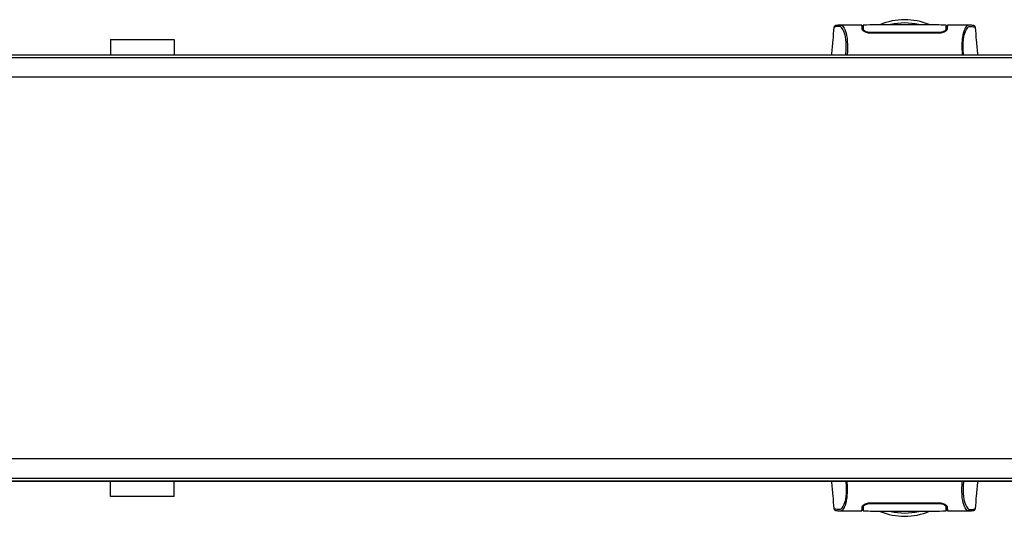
# Model space of a CAD drawing. Header units: millimetres. Extents: x 0 to 420, y 0 to 297.
# Tile 7 of 62: x 130 to 193, y 93 to 124. Entities that reach past the tile are written whole.
import ezdxf

# ---------------------------------------------------------------- set-up
doc = ezdxf.new("R2010")
doc.units = ezdxf.units.MM

msp = doc.modelspace()

# ---------------------------------------------------------------- linework, layer by layer
at = {"color": 7, "linetype": 'Continuous', "lineweight": 25}
for p, q in [((182.33869, 123.81182), (182.3384, 123.81145)), ((184.11837, 123.9534), (182.72281, 123.9534)), ((184.17652, 123.91284), (184.11909, 123.91284)), ((184.1895, 123.66804), (184.17615, 123.66811)), ((184.17902, 123.76736), (184.17957, 123.73588)), ((184.1798, 123.72293), (184.1807, 123.67105)), ((184.18859, 123.83981), (184.18865, 123.6906)), ((184.19034, 123.78206), (184.19157, 123.68823)), ((184.19166, 123.74039), (184.19181, 123.7318)), ((184.1921, 123.71542), (184.19181, 123.7318)), ((184.1921, 123.71542), (184.19377, 123.61758)), ((184.19224, 123.70722), (184.19233, 123.70152)), ((189.48863, 123.66417), (189.48801, 123.61758)), ((189.48932, 123.71538), (189.48863, 123.66417)), ((189.49282, 123.84431), (189.49275, 123.6906)), ((189.56234, 123.91284), (189.50493, 123.91284)), ((190.95942, 123.9534), (189.56303, 123.9534)), ((190.96998, 123.95261), (190.95942, 123.95261)), ((191.34272, 123.81182), (191.34302, 123.81145)), ((136.22427, 123.04141), (136.22427, 122.06802)), ((136.22427, 123.04141), (140.28008, 123.04141)), ((140.28008, 123.04141), (140.28008, 122.06802)), ((184.61002, 123.48743), (184.61002, 123.44544)), ((189.0714, 123.44511), (184.61002, 123.44511)), ((189.0714, 123.4874), (189.07139, 123.4455)), ((212.39227, 121.86523), (63.94985, 121.86523)), ((81.79538, 122.06802), (194.54674, 122.06802)), ((215.23134, 120.64849), (61.11078, 120.64849)), ((215.23134, 96.31367), (61.11078, 96.31367)), ((63.94985, 95.09693), (212.39227, 95.09693)), ((194.54674, 94.89413), (81.79538, 94.89413)), ((136.22427, 93.92074), (136.22427, 94.89413)), ((140.28008, 93.92074), (140.28008, 94.89413)), ((140.28008, 93.92074), (136.22427, 93.92074)), ((184.61002, 93.51704), (189.0714, 93.51704)), ((184.61002, 93.47476), (184.61002, 93.51666)), ((189.0714, 93.47472), (189.07139, 93.51672)), ((182.33869, 93.15034), (182.3384, 93.15071)), ((182.71144, 93.00954), (182.72199, 93.00955)), ((182.72199, 93.00875), (184.11838, 93.00875)), ((184.11908, 93.04931), (184.17648, 93.04931)), ((184.1886, 93.11785), (184.18867, 93.27155)), ((184.1921, 93.24678), (184.19279, 93.29799)), ((184.19279, 93.29799), (184.19341, 93.34458)), ((189.48932, 93.24674), (189.48764, 93.34458)), ((189.48918, 93.25493), (189.48908, 93.26064)), ((189.48932, 93.24674), (189.48961, 93.23036)), ((189.48976, 93.22177), (189.4896, 93.23036)), ((189.49107, 93.1801), (189.48985, 93.27393)), ((189.49282, 93.12235), (189.49277, 93.27155)), ((189.50136, 93.2539), (189.50071, 93.29111)), ((189.5024, 93.1948), (189.50185, 93.22628)), ((189.50489, 93.04931), (189.56233, 93.04931)), ((189.56304, 93.00875), (190.95861, 93.00875)), ((191.34272, 93.15034), (191.34302, 93.15071))]:
    msp.add_line(p, q, dxfattribs=at)
at = {"color": 7, "linetype": 'Continuous'}
for p, q in [((66.78891, 122.06802), (209.55321, 122.06802)), ((66.78891, 94.89413), (209.55321, 94.89413))]:
    msp.add_line(p, q, dxfattribs=at)
at = {"color": 7, "linetype": 'Continuous', "lineweight": 25, "flags": 128}
for points in [[(182.73453, 123.95322), (182.77404, 123.95039), (182.8128, 123.94192), (182.85483, 123.92123), (182.86571, 123.91311), (182.88052, 123.89999), (182.89377, 123.88624), (182.89731, 123.88225), (182.8983, 123.8811), (182.8986, 123.88075), (182.89871, 123.88062), (182.89875, 123.88058), (182.89876, 123.88056), (182.89877, 123.88056), (182.89877, 123.88056), (182.89877, 123.88055), (182.89877, 123.88055), (182.89877, 123.88055), (182.89877, 123.88055), (182.94201, 123.82365), (182.98348, 123.75614), (183.02853, 123.66467), (183.0707, 123.55574), (183.10736, 123.43356), (183.13982, 123.28928), (183.16652, 123.11967), (183.18489, 122.93135), (183.19421, 122.7272), (183.19435, 122.51532), (183.18602, 122.29715), (183.16936, 122.06802)], [(190.94689, 93.00893), (190.90738, 93.01177), (190.86862, 93.02024), (190.82658, 93.04093), (190.81571, 93.04904), (190.8009, 93.06217), (190.78764, 93.07592), (190.78411, 93.07991), (190.78312, 93.08105), (190.78282, 93.0814), (190.78271, 93.08153), (190.78267, 93.08158), (190.78266, 93.08159), (190.78265, 93.0816), (190.78265, 93.0816), (190.78265, 93.0816), (190.78265, 93.0816), (190.78265, 93.0816), (190.78265, 93.0816), (190.73941, 93.13851), (190.69794, 93.20602), (190.65289, 93.29748), (190.61072, 93.40642), (190.57406, 93.5286), (190.5416, 93.67288), (190.51489, 93.84249), (190.49652, 94.03081), (190.48721, 94.23495), (190.48707, 94.44684), (190.4954, 94.66501), (190.51206, 94.89413)]]:
    msp.add_lwpolyline(points, dxfattribs=at)
at = {"color": 7, "linetype": 'Continuous', "lineweight": 25}
for centre, radius, start, end in [((186.84071, 120.24291), 4.0558, 67.268445, 112.9124484), ((186.84071, 120.24291), 3.84673, 76.5866744, 103.4447171), ((186.84071, 96.71925), 4.0558, 247.268445, 292.9124484), ((186.84071, 96.71925), 3.84673, 256.5866744, 283.4447171)]:
    msp.add_arc(centre, radius, start, end, dxfattribs=at)
for points, knots in [([(182.32889, 123.81229), (182.30445, 123.53265), (182.25363, 122.95122), (182.20272, 122.3698), (182.17629, 122.06802)], [0, 0, 0, 0, 0.48094895, 1, 1, 1, 1]), ([(182.73476, 123.95325), (182.69927, 123.95202), (182.62459, 123.94944), (182.53332, 123.93509), (182.46498, 123.92389), (182.42062, 123.91624), (182.39752, 123.90912), (182.35414, 123.88914), (182.33659, 123.83529), (182.32881, 123.81142)], [0, 0, 0, 0, 0.14962216, 0.31480836, 0.49545182, 0.64108218, 0.78518854, 0.90475494, 1, 1, 1, 1]), ([(183.09154, 122.06802), (183.09758, 122.13998), (183.10958, 122.28302), (183.11814, 122.49577), (183.11823, 122.70194), (183.1086, 122.89714), (183.08958, 123.0765), (183.06232, 123.23646), (183.02835, 123.37599), (182.97675, 123.53491), (182.90397, 123.6858), (182.81472, 123.81193), (182.72397, 123.86806), (182.58779, 123.86904), (182.44243, 123.8477), (182.34072, 123.82872), (182.33927, 123.81662), (182.33869, 123.81182)], [0, 0, 0, 0, 0.03293543, 0.06547319, 0.09814545, 0.13076322, 0.16326802, 0.19603503, 0.22873208, 0.26172606, 0.32742317, 0.39375449, 0.45898655, 0.52551088, 0.70472603, 0.88294372, 1, 1, 1, 1]), ([(182.72281, 123.95265), (182.72622, 123.9531), (182.72978, 123.95357), (182.73435, 123.95324), (182.73453, 123.95322)], [0, 0, 0, 0, 0.96013712, 1, 1, 1, 1]), ([(184.1267, 123.71504), (184.12472, 123.7717), (184.1207, 123.88669), (184.11845, 123.95177), (184.11833, 123.95451), (184.11837, 123.95335), (184.11837, 123.95332)], [0, 0, 0, 0, 0.33253016, 0.67483713, 0.99270757, 1, 1, 1, 1]), ([(184.11963, 123.91771), (184.12214, 123.91712), (184.12539, 123.91635), (184.16236, 123.91572), (184.17074, 123.91557)], [0, 0, 0, 0, 0.773369, 1, 1, 1, 1]), ([(184.61002, 123.44511), (184.56283, 123.44822), (184.46864, 123.45443), (184.34041, 123.49924), (184.23009, 123.56228), (184.14634, 123.63986), (184.13326, 123.68994), (184.1267, 123.71504)], [0, 0, 0, 0, 0.17602394, 0.35136334, 0.54466667, 0.77179405, 1, 1, 1, 1]), ([(184.1807, 123.67105), (184.18564, 123.64665), (184.19424, 123.6042), (184.24943, 123.56073), (184.2729, 123.54225)], [0, 0, 0, 0, 0.57480988, 1, 1, 1, 1]), ([(189.49346, 123.95205), (189.28275, 123.95819), (188.85179, 123.97077), (188.19709, 123.97236), (187.52659, 123.97196), (186.7763, 123.97117), (185.94961, 123.97101), (185.0625, 123.97397), (184.47627, 123.95916), (184.18796, 123.95188)], [0, 0, 0, 0, 0.12113183, 0.24774381, 0.37318266, 0.49813276, 0.66585272, 0.83566481, 1, 1, 1, 1]), ([(184.18823, 123.93695), (184.18847, 123.92176), (184.18875, 123.90415), (184.18918, 123.87098), (184.18924, 123.86645)], [0, 0, 0, 0, 0.86329129, 1, 1, 1, 1]), ([(184.19132, 123.76019), (184.19068, 123.79646), (184.18932, 123.87462), (184.18844, 123.9252), (184.18831, 123.93251), (184.18829, 123.93364)], [0, 0, 0, 0, 0.42234684, 0.91021093, 1, 1, 1, 1]), ([(184.18857, 123.87847), (184.18857, 123.87508), (184.18858, 123.86404), (184.18859, 123.84973), (184.18859, 123.83981)], [0, 0, 0, 0, 0.30662051, 1, 1, 1, 1]), ([(184.61002, 123.48741), (184.56967, 123.48987), (184.48998, 123.49472), (184.38034, 123.53019), (184.28517, 123.58117), (184.20966, 123.64759), (184.19812, 123.69216), (184.1921, 123.71542)], [0, 0, 0, 0, 0.17334583, 0.34244333, 0.53261108, 0.75610773, 1, 1, 1, 1]), ([(189.48932, 123.71538), (189.4834, 123.69242), (189.47152, 123.64636), (189.38651, 123.57273), (189.27018, 123.51626), (189.15621, 123.49018), (189.09327, 123.4881), (189.0714, 123.48738)], [0, 0, 0, 0, 0.24096485, 0.48337497, 0.7285961, 0.90568571, 1, 1, 1, 1]), ([(189.55471, 123.71504), (189.54734, 123.68827), (189.53259, 123.63474), (189.43296, 123.54735), (189.29848, 123.47963), (189.16754, 123.44843), (189.09592, 123.44596), (189.0714, 123.44511)], [0, 0, 0, 0, 0.24267004, 0.4850883, 0.73180572, 0.90817203, 1, 1, 1, 1]), ([(189.41243, 123.54364), (189.4357, 123.56304), (189.48756, 123.60628), (189.49604, 123.64803), (189.50071, 123.67105)], [0, 0, 0, 0, 0.44865939, 1, 1, 1, 1]), ([(189.48863, 123.66417), (189.4889, 123.68323), (189.48944, 123.72139), (189.49006, 123.75768), (189.49037, 123.77585)], [0, 0, 0, 0, 0.49955274, 1, 1, 1, 1]), ([(189.49348, 123.95368), (189.49347, 123.95318), (189.49345, 123.95216), (189.4932, 123.93779), (189.49234, 123.88827), (189.49099, 123.81126), (189.48983, 123.74451), (189.48932, 123.71538)], [0, 0, 0, 0, 0.19851654, 0.40682671, 0.6188004, 0.83361426, 1, 1, 1, 1]), ([(189.49028, 123.68643), (189.49069, 123.72342), (189.4912, 123.76997), (189.49182, 123.82606), (189.49198, 123.84059), (189.49206, 123.84738)], [0, 0, 0, 0, 0.6736969, 0.84772982, 1, 1, 1, 1]), ([(189.49282, 123.84431), (189.49282, 123.85451), (189.49283, 123.86766), (189.49284, 123.87686), (189.49285, 123.87892)], [0, 0, 0, 0, 0.77695019, 1, 1, 1, 1]), ([(189.49322, 123.93856), (189.49325, 123.94064), (189.49333, 123.94537), (189.4934, 123.94904), (189.49343, 123.9511)], [0, 0, 0, 0, 0.43951281, 1, 1, 1, 1]), ([(189.50071, 123.67105), (189.50181, 123.73363), (189.50319, 123.81286), (189.50367, 123.84021), (189.50377, 123.84595)], [0, 0, 0, 0, 0.789957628, 1, 1, 1, 1]), ([(189.50235, 123.91538), (189.52119, 123.91577), (189.55633, 123.9165), (189.56006, 123.91733), (189.56179, 123.91771)], [0, 0, 0, 0, 0.53619641, 1, 1, 1, 1]), ([(189.56303, 123.95304), (189.56304, 123.95316), (189.56308, 123.9544), (189.56294, 123.95072), (189.56242, 123.93599), (189.56063, 123.88459), (189.55799, 123.80834), (189.5557, 123.7431), (189.55471, 123.71504)], [0, 0, 0, 0, 0.02175985, 0.22405071, 0.426729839, 0.633142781, 0.842242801, 1, 1, 1, 1]), ([(190.95942, 123.95261), (190.95006, 123.95275), (190.91833, 123.95324), (190.85747, 123.94537), (190.79867, 123.90238), (190.75379, 123.84505), (190.72613, 123.80447), (190.69664, 123.75511), (190.66592, 123.6955), (190.63688, 123.62807), (190.61174, 123.56015), (190.59189, 123.49846), (190.57344, 123.43272), (190.55646, 123.36297), (190.53568, 123.26272), (190.51336, 123.12174), (190.49502, 122.93342), (190.48567, 122.73002), (190.48572, 122.51724), (190.49387, 122.29576), (190.50592, 122.1449), (190.51206, 122.06802)], [0, 0, 0, 0, 0.04410353, 0.14951948, 0.25632536, 0.29580618, 0.33856228, 0.37355739, 0.42045531, 0.47076786, 0.50253416, 0.53585719, 0.56654231, 0.59634022, 0.628096, 0.68977273, 0.75268092, 0.81441027, 0.87472491, 0.93616443, 1, 1, 1, 1]), ([(190.58987, 122.06802), (190.58384, 122.13998), (190.57184, 122.28302), (190.56328, 122.49577), (190.56319, 122.70194), (190.57282, 122.89714), (190.59183, 123.0765), (190.6191, 123.23646), (190.65307, 123.37599), (190.70467, 123.53491), (190.77745, 123.6858), (190.8667, 123.81193), (190.95744, 123.86806), (191.09363, 123.86904), (191.23898, 123.8477), (191.3407, 123.82872), (191.34215, 123.81662), (191.34272, 123.81182)], [0, 0, 0, 0, 0.03293543, 0.06547319, 0.09814545, 0.13076322, 0.16326802, 0.19603503, 0.22873208, 0.26172606, 0.32742317, 0.39375449, 0.45898655, 0.52551088, 0.70472603, 0.88294372, 1, 1, 1, 1]), ([(191.35261, 123.81142), (191.34483, 123.83529), (191.32728, 123.88914), (191.2839, 123.90912), (191.26079, 123.91624), (191.21643, 123.92389), (191.1481, 123.93509), (191.05682, 123.94944), (190.98215, 123.95202), (190.94665, 123.95325)], [0, 0, 0, 0, 0.09524506, 0.21481146, 0.35891782, 0.50454818, 0.68519164, 0.85037784, 1, 1, 1, 1]), ([(191.50512, 122.06802), (191.4787, 122.36979), (191.42778, 122.95121), (191.37697, 123.53264), (191.35253, 123.81229)], [0, 0, 0, 0, 0.51903279, 1, 1, 1, 1]), ([(189.0714, 123.48738), (188.91832, 123.48731), (188.1529, 123.48696), (186.66577, 123.48603), (185.33173, 123.48693), (184.61002, 123.48741)], [0, 0, 0, 0, 0.10293933, 0.51469663, 1, 1, 1, 1]), ([(182.17629, 94.89413), (182.20272, 94.59236), (182.25363, 94.01095), (182.30445, 93.42952), (182.32889, 93.14987)], [0, 0, 0, 0, 0.51903279, 1, 1, 1, 1]), ([(183.09154, 94.89413), (183.09758, 94.82218), (183.10958, 94.67914), (183.11814, 94.46639), (183.11823, 94.26022), (183.1086, 94.06502), (183.08958, 93.88566), (183.06232, 93.7257), (183.02835, 93.58616), (182.97675, 93.42724), (182.90397, 93.27635), (182.81472, 93.15023), (182.72397, 93.09409), (182.58779, 93.09311), (182.44243, 93.11446), (182.34072, 93.13344), (182.33927, 93.14554), (182.33869, 93.15034)], [0, 0, 0, 0, 0.03293543, 0.06547319, 0.09814545, 0.13076322, 0.16326802, 0.19603503, 0.22873208, 0.26172606, 0.32742317, 0.39375449, 0.45898655, 0.52551088, 0.70472603, 0.88294372, 1, 1, 1, 1]), ([(182.72199, 93.00955), (182.73135, 93.0094), (182.76309, 93.00891), (182.82395, 93.01679), (182.88274, 93.05977), (182.92763, 93.11711), (182.95529, 93.15768), (182.98478, 93.20705), (183.01549, 93.26666), (183.04453, 93.33408), (183.06968, 93.40201), (183.08953, 93.4637), (183.10798, 93.52943), (183.12495, 93.59919), (183.14573, 93.69943), (183.16806, 93.84041), (183.1864, 94.02874), (183.19575, 94.23213), (183.19569, 94.44492), (183.18755, 94.6664), (183.1755, 94.81726), (183.16936, 94.89413)], [0, 0, 0, 0, 0.04410353, 0.14951948, 0.25632536, 0.29580618, 0.33856228, 0.37355739, 0.42045531, 0.47076786, 0.50253416, 0.53585719, 0.56654231, 0.59634022, 0.628096, 0.68977273, 0.75268092, 0.81441027, 0.87472491, 0.93616443, 1, 1, 1, 1]), ([(190.58987, 94.89413), (190.58384, 94.82218), (190.57184, 94.67914), (190.56328, 94.46639), (190.56319, 94.26022), (190.57282, 94.06502), (190.59183, 93.88566), (190.6191, 93.7257), (190.65307, 93.58616), (190.70467, 93.42724), (190.77745, 93.27635), (190.8667, 93.15023), (190.95744, 93.09409), (191.09363, 93.09311), (191.23898, 93.11446), (191.3407, 93.13344), (191.34215, 93.14554), (191.34272, 93.15034)], [0, 0, 0, 0, 0.03293543, 0.06547319, 0.09814545, 0.13076322, 0.16326802, 0.19603503, 0.22873208, 0.26172606, 0.32742317, 0.39375449, 0.45898655, 0.52551088, 0.70472603, 0.88294372, 1, 1, 1, 1]), ([(191.35253, 93.14987), (191.37697, 93.42951), (191.42778, 94.01094), (191.4787, 94.59235), (191.50512, 94.89413)], [0, 0, 0, 0, 0.48094895, 1, 1, 1, 1]), ([(184.1267, 93.24711), (184.13408, 93.27389), (184.14883, 93.32742), (184.24846, 93.4148), (184.38293, 93.48253), (184.51388, 93.51372), (184.58549, 93.5162), (184.61002, 93.51704)], [0, 0, 0, 0, 0.24267004, 0.4850883, 0.73180572, 0.90817203, 1, 1, 1, 1]), ([(189.0714, 93.51704), (189.11859, 93.51393), (189.21278, 93.50773), (189.34101, 93.46291), (189.45133, 93.39987), (189.53508, 93.32229), (189.54816, 93.27221), (189.55471, 93.24711)], [0, 0, 0, 0, 0.17602394, 0.35136334, 0.54466667, 0.77179405, 1, 1, 1, 1]), ([(182.32881, 93.15074), (182.33659, 93.12686), (182.35414, 93.07302), (182.39752, 93.05303), (182.42062, 93.04592), (182.46498, 93.03826), (182.53332, 93.02706), (182.62459, 93.01272), (182.69927, 93.01014), (182.73476, 93.00891)], [0, 0, 0, 0, 0.09524506, 0.21481146, 0.35891782, 0.50454818, 0.68519164, 0.85037784, 1, 1, 1, 1]), ([(184.11838, 93.00911), (184.11838, 93.00899), (184.11834, 93.00775), (184.11848, 93.01144), (184.119, 93.02616), (184.12078, 93.07757), (184.12343, 93.15382), (184.12572, 93.21906), (184.1267, 93.24711)], [0, 0, 0, 0, 0.02175985, 0.22405071, 0.42672984, 0.63314278, 0.8422428, 1, 1, 1, 1]), ([(184.17907, 93.04677), (184.16023, 93.04638), (184.12509, 93.04566), (184.12136, 93.04483), (184.11963, 93.04445)], [0, 0, 0, 0, 0.53619641, 1, 1, 1, 1]), ([(184.1807, 93.29111), (184.17961, 93.22852), (184.17823, 93.1493), (184.17775, 93.12195), (184.17765, 93.1162)], [0, 0, 0, 0, 0.789957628, 1, 1, 1, 1]), ([(184.26898, 93.41851), (184.24572, 93.39911), (184.19386, 93.35588), (184.18538, 93.31412), (184.1807, 93.29111)], [0, 0, 0, 0, 0.44865939, 1, 1, 1, 1]), ([(184.18794, 93.00848), (184.18795, 93.00898), (184.18796, 93.00999), (184.18822, 93.02436), (184.18908, 93.07389), (184.19042, 93.1509), (184.19159, 93.21764), (184.1921, 93.24678)], [0, 0, 0, 0, 0.19851654, 0.40682671, 0.6188004, 0.83361426, 1, 1, 1, 1]), ([(184.18796, 93.01011), (184.39867, 93.00396), (184.82962, 92.99139), (185.48433, 92.9898), (186.15483, 92.9902), (186.90512, 92.99098), (187.73181, 92.99115), (188.61892, 92.98819), (189.20514, 93.00299), (189.49345, 93.01028)], [0, 0, 0, 0, 0.12113183, 0.24774381, 0.37318266, 0.49813276, 0.66585272, 0.83566481, 1, 1, 1, 1]), ([(184.1886, 93.11785), (184.18859, 93.10764), (184.18859, 93.0945), (184.18857, 93.08529), (184.18857, 93.08324)], [0, 0, 0, 0, 0.77695019, 1, 1, 1, 1]), ([(184.19113, 93.27573), (184.19073, 93.23873), (184.19022, 93.19218), (184.18959, 93.13609), (184.18943, 93.12156), (184.18936, 93.11478)], [0, 0, 0, 0, 0.6736969, 0.84772982, 1, 1, 1, 1]), ([(184.19279, 93.29799), (184.19252, 93.27892), (184.19198, 93.24076), (184.19135, 93.20447), (184.19104, 93.18631)], [0, 0, 0, 0, 0.49955274, 1, 1, 1, 1]), ([(184.1921, 93.24678), (184.19802, 93.26974), (184.20989, 93.31579), (184.29491, 93.38943), (184.41124, 93.44589), (184.52521, 93.47197), (184.58815, 93.47406), (184.61002, 93.47478)], [0, 0, 0, 0, 0.24096485, 0.48337497, 0.7285961, 0.90568571, 1, 1, 1, 1]), ([(184.61002, 93.47478), (184.7631, 93.47485), (185.52852, 93.4752), (187.01565, 93.47613), (188.34969, 93.47523), (189.0714, 93.47475)], [0, 0, 0, 0, 0.10293933, 0.51469663, 1, 1, 1, 1]), ([(189.0714, 93.47475), (189.11174, 93.47229), (189.19144, 93.46743), (189.30107, 93.43196), (189.39624, 93.38098), (189.47176, 93.31456), (189.4833, 93.27), (189.48932, 93.24674)], [0, 0, 0, 0, 0.17334583, 0.34244333, 0.53261108, 0.75610773, 1, 1, 1, 1]), ([(189.50071, 93.29111), (189.49577, 93.3155), (189.48718, 93.35795), (189.43198, 93.40142), (189.40851, 93.41991)], [0, 0, 0, 0, 0.57480988, 1, 1, 1, 1]), ([(189.4901, 93.20197), (189.49073, 93.1657), (189.4921, 93.08754), (189.49298, 93.03696), (189.49311, 93.02965), (189.49313, 93.02851)], [0, 0, 0, 0, 0.42234684, 0.91021093, 1, 1, 1, 1]), ([(189.49319, 93.0252), (189.49294, 93.0404), (189.49266, 93.05801), (189.49223, 93.09118), (189.49217, 93.09571)], [0, 0, 0, 0, 0.86329129, 1, 1, 1, 1]), ([(189.49285, 93.08368), (189.49285, 93.08707), (189.49283, 93.09812), (189.49283, 93.11243), (189.49282, 93.12235)], [0, 0, 0, 0, 0.306620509, 1, 1, 1, 1]), ([(189.56179, 93.04445), (189.55928, 93.04504), (189.55603, 93.04581), (189.51906, 93.04644), (189.51068, 93.04658)], [0, 0, 0, 0, 0.773369, 1, 1, 1, 1]), ([(189.55471, 93.24711), (189.5567, 93.19045), (189.56072, 93.07547), (189.56296, 93.01039), (189.56308, 93.00765), (189.56304, 93.00881), (189.56304, 93.00883)], [0, 0, 0, 0, 0.33253016, 0.67483713, 0.99270757, 1, 1, 1, 1]), ([(190.94665, 93.00891), (190.98215, 93.01014), (191.05682, 93.01272), (191.1481, 93.02706), (191.21643, 93.03826), (191.26079, 93.04592), (191.2839, 93.05303), (191.32728, 93.07302), (191.34483, 93.12686), (191.35261, 93.15074)], [0, 0, 0, 0, 0.14962216, 0.31480836, 0.49545182, 0.64108218, 0.78518854, 0.90475494, 1, 1, 1, 1]), ([(190.95861, 93.00951), (190.95519, 93.00906), (190.95163, 93.00858), (190.94707, 93.00892), (190.94689, 93.00893)], [0, 0, 0, 0, 0.96013712, 1, 1, 1, 1])]:
    msp.add_open_spline(points, degree=3, knots=knots, dxfattribs=at)

doc.saveas('drawing.dxf')
